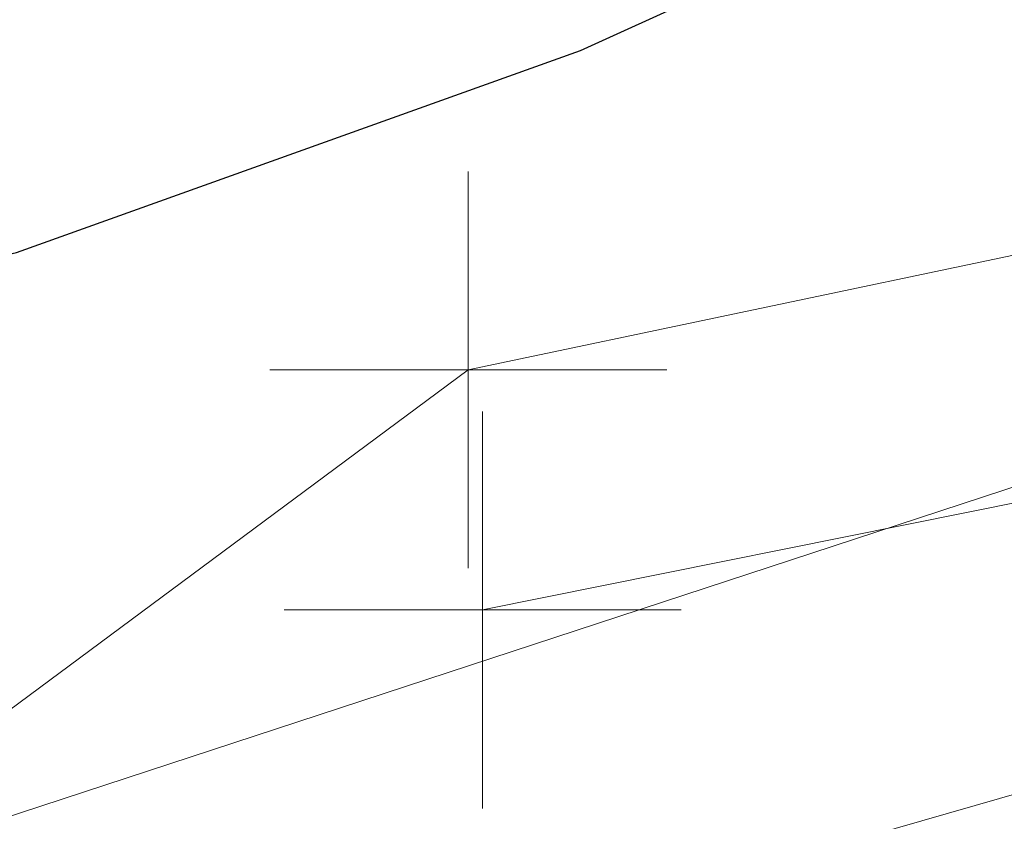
# Model space of a CAD drawing. Extents: x 1620613 to 1693141, y 557269 to 607790.
# Tile 153 of 256: x 1620816.6 to 1620817.84, y 607271.75 to 607272.76. Entities that reach past the tile are written whole.
import ezdxf

# ---------------------------------------------------------------- set-up
doc = ezdxf.new("R2010")
doc.units = 0
doc.header["$LTSCALE"] = 10
doc.header["$MEASUREMENT"] = 0
doc.linetypes.add('DGN Style 2', pattern=[7.346996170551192, 4.408197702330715, -2.938798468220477])
doc.linetypes.add('DGN Style 3', pattern=[10.28579463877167, 7.346996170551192, -2.938798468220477])
for name, color, linetype, lineweight in [('BD_X_Building', 241, 'Continuous', 0), ('DT_X_Contour_Major', 132, 'DGN Style 3', 30), ('DT_X_Contour_Minor', 136, 'DGN Style 3', 0), ('SV_X_Top_of_Bank', 97, 'DGN Style 2', 0), ('XS_X_Ground_Line', 92, 'DGN Style 3', 13)]:
    doc.layers.add(name, color=color, linetype=linetype, lineweight=lineweight)
doc.layers.add('SV_X_Shot_Marker (Construction)', color=2, linetype='Continuous', lineweight=0, transparency=0.5)

# ---------------------------------------------------------------- blocks, each defined once
blk = doc.blocks.new('SVPT_576')
at = {"layer": 'SV_X_Shot_Marker (Construction)', "transparency": 33554495}
for p, q in [((-2.91038304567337e-11, 0.02500000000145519), (-2.91038304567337e-11, -0.02499999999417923)), ((-0.02500000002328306, 7.275957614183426e-12), (0.02499999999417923, 7.275957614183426e-12))]:
    blk.add_line(p, q, dxfattribs=at)
blk.add_point((-2.91038304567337e-11, 7.275957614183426e-12), dxfattribs=at)
blk = doc.blocks.new('SVPT_577')
at = {"layer": 'SV_X_Shot_Marker (Construction)', "transparency": 33554495}
for p, q in [((0, 0.02500000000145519), (0, -0.02499999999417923)), ((-0.02499999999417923, 7.275957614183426e-12), (0.02500000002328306, 7.275957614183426e-12))]:
    blk.add_line(p, q, dxfattribs=at)
blk.add_point((0, 7.275957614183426e-12), dxfattribs=at)
blk = doc.blocks.new('*U1004')
at = {"layer": 'DT_X_Contour_Major', "elevation": 1.400041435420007, "flags": 128}
blk.add_lwpolyline([(-21.93976150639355, 52.43080084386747), (-24.55939365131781, 50.56623233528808), (-25.07324931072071, 50.20075540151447), (-25.49211679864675, 49.90342538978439), (-25.81599611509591, 49.67424229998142), (-26.04488725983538, 49.51320613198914), (-26.5286127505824, 49.17463891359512), (-26.86069815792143, 48.89643813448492), (-27.49416026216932, 48.31576121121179), (-28.42899906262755, 47.43260814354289), (-29.66521455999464, 46.24697893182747), (-33.36362481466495, 42.68199950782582), (-34.63789799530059, 41.43113654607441), (-35.6869098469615, 40.35228222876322), (-36.51066036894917, 39.44543655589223), (-37.10914956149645, 38.71059952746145), (-39.37648935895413, 35.68271356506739), (-39.14461140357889, 34.72440318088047), (-39.11748551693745, 34.53703988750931), (-39.13548412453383, 34.38565445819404), (-39.19860722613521, 34.270246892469), (-39.30685482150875, 34.19081719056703), (-39.65568106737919, 34.02697513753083), (-39.80547600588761, 33.95399467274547), (-39.99324113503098, 33.85793481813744), (-40.21897645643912, 33.73879557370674), (-40.48268196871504, 33.59657693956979), (-41.23652359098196, 33.18655472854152), (-41.48677899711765, 33.04911515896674), (-41.67216399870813, 32.94431310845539), (-41.79267859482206, 32.87214857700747), (-41.8483227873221, 32.83262156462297), (-41.91021342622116, 32.77073289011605), (-41.93535763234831, 32.74787348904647), (-41.9643722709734, 32.72571179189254), (-41.99725734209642, 32.704247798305), (-42.03401284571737, 32.68348150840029), (-42.13718809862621, 32.62903500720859), (-42.17056614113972, 32.6109156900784), (-42.19331882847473, 32.59739261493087), (-42.20544616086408, 32.58846578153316), (-42.20694813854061, 32.58413519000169), (-42.19678627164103, 32.57871526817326), (-42.24759114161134, 32.55830200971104), (-42.40762715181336, 32.50112717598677), (-42.67689430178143, 32.40719076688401), (-43.05539259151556, 32.27649278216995), (-44.2103628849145, 31.87894938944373), (-44.59880446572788, 31.7446870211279), (-44.89790148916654, 31.64005746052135), (-45.107653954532, 31.5650607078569), (-45.22806186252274, 31.51969676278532), (-45.43002354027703, 31.43823665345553), (-45.49723870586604, 31.41096942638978), (-45.5474129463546, 31.39026282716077), (-45.58054626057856, 31.37611685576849), (-45.59663864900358, 31.36853151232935), (-45.61683045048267, 31.35705143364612), (-45.64332445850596, 31.34364673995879), (-45.70766263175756, 31.31204271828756), (-45.80984497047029, 31.26223936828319), (-45.94987147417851, 31.1942366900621), (-46.37373437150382, 30.98863044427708), (-46.60722330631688, 30.88066116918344), (-46.98979293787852, 30.71095802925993), (-47.52144326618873, 30.47952102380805), (-48.2021742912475, 30.18635015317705), (-50.21623128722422, 29.32224934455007), (-51.00338110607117, 28.98437580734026), (-51.85428781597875, 28.61883080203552), (-52.76895141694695, 28.22561432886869), (-53.7473719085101, 27.80472638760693), (-56.44150240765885, 26.64546325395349), (-57.53962421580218, 26.16893911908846), (-58.81339176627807, 25.60881406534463), (-60.26280505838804, 24.96508809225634), (-61.88786409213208, 24.23776120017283), (-66.45554917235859, 22.18675492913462), (-68.09062899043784, 21.45315311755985), (-69.57010463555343, 20.7906023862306), (-70.89397610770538, 20.1991027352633), (-72.06224340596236, 19.67865416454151), (-74.97015063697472, 18.38552608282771), (-76.15826667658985, 17.85616739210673), (-77.54168437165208, 17.23793738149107), (-79.12040372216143, 16.53083605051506), (-80.89442472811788, 15.73486339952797), (-85.88554961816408, 13.49377457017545), (-87.62136641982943, 12.71386338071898), (-89.0854731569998, 12.05494643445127), (-90.27786982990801, 11.51702373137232), (-91.19855643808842, 11.10009527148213), (-93.29144064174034, 10.1496117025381), (-94.07535680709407, 9.793956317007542), (-94.85744215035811, 9.439852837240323), (-95.6376966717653, 9.08730126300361), (-96.4161203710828, 8.736301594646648), (-98.48947580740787, 7.802371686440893), (-99.23885750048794, 7.464915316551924), (-99.93198600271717, 7.152993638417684), (-100.5688613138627, 6.866606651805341), (-101.1494834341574, 6.605754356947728), (-102.6228048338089, 5.94419449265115), (-103.1514858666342, 5.705517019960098), (-103.6325379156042, 5.485654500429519), (-104.065960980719, 5.284606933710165), (-104.4517550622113, 5.102374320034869), (-105.4170339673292, 4.641507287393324), (-105.7694686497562, 4.47372590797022), (-106.1028135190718, 4.316032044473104), (-106.4170685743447, 4.168425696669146), (-106.7122338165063, 4.030906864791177), (-107.4738880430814, 3.677640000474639), (-107.7785452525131, 3.536887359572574), (-108.1212762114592, 3.379579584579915), (-108.502080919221, 3.205716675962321), (-108.9209593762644, 3.015298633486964), (-110.0887335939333, 2.485443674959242), (-110.4712485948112, 2.312849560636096), (-110.7429629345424, 2.192458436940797), (-110.9038766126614, 2.124270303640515), (-110.9539896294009, 2.108285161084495), (-110.9398901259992, 2.13526210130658), (-110.9489432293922, 2.137609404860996), (-110.9866771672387, 2.124418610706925), (-111.0530919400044, 2.095689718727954), (-111.1481875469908, 2.05142272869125), (-111.4400169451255, 1.912659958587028), (-111.5377982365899, 1.866876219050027), (-111.612270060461, 1.833597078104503), (-111.6634324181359, 1.812822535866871), (-111.6912853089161, 1.804552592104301), (-111.7344803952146, 1.799172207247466), (-111.762095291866, 1.790682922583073), (-111.8125436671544, 1.769250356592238), (-111.885825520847, 1.734874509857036), (-111.9819408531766, 1.687555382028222), (-112.2686930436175, 1.544113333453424), (-112.3985299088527, 1.479032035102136), (-112.5729763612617, 1.391369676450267), (-112.7920324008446, 1.281126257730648), (-113.0556980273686, 1.148301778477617), (-114.3902266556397, 0.4757650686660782), (-114.7635977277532, -0.3447833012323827), (-114.8748791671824, -0.5615521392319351), (-115.048707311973, -0.8601950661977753), (-115.2850821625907, -1.240712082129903), (-115.5840037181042, -1.703103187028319), (-116.4645234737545, -3.045311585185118), (-116.8413496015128, -3.571592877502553), (-117.3114381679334, -4.14378045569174), (-117.8747891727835, -4.761874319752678), (-118.5314026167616, -5.425874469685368), (-120.4067217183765, -7.257749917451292), (-121.1277644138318, -7.920910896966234), (-121.8844031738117, -8.536487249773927), (-122.6766379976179, -9.104478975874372), (-123.5044688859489, -9.624886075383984), (-125.7594793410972, -10.94919217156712), (-126.6775372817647, -11.49014861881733), (-127.7404532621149, -12.11978838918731), (-128.9482272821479, -12.83811148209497), (-130.3008593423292, -13.64511789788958), (-134.101022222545, -15.91537943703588), (-135.3573783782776, -16.66637514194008), (-136.276324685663, -17.21666610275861), (-136.8578611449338, -17.56625231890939), (-137.1019877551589, -17.71513379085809), (-137.5155896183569, -17.98126051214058), (-138.0021783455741, -18.29434967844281), (-139.7976898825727, -19.44964814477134), (-142.9226688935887, -21.46037510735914), (-144.2252609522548, -22.26990701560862), (-145.7893028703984, -23.19045751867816), (-147.6147946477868, -24.22202661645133), (-149.7017362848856, -25.36461430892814), (-155.6155137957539, -28.55953961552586), (-157.5561379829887, -29.60797401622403), (-158.9426774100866, -30.35708323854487), (-159.7751320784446, -30.80686728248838), (-160.0535019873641, -30.95732614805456), (-160.0570420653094, -30.95944955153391), (-160.0854222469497, -30.97484128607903), (-160.1679077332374, -31.01942393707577), (-160.3044985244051, -31.09319750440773), (-161.5113554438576, -31.74477505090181), (-161.6256752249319, -31.79949204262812), (-161.6474569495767, -31.80970840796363), (-161.6638079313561, -31.81690736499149), (-161.6747281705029, -31.82108891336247), (-161.6802176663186, -31.8222530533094), (-161.6876153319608, -31.82133421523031), (-161.9299380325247, -31.95611541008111), (-162.6513578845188, -32.3611481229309), (-163.8518748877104, -33.03643235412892), (-165.5314890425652, -33.98196810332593), (-170.6492563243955, -36.86373212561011), (-172.5723847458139, -37.9128201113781), (-174.5034445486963, -38.89876105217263), (-176.4424357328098, -39.82155494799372), (-178.3893582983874, -40.68120179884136), (-183.5917269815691, -42.88939734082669), (-185.3273554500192, -43.62527062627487), (-186.6324643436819, -44.17674382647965), (-187.5070536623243, -44.54381694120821), (-187.9511234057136, -44.72648997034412), (-188.5612832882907, -44.96775126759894), (-188.7629008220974, -45.04776677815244), (-188.9101335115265, -45.10686733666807), (-189.0029813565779, -45.1450529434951), (-189.0414443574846, -45.16232359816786), (-189.0714992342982, -45.18049207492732), (-189.63210551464, -45.52159093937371), (-190.315957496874, -45.93774475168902), (-191.2688420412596, -46.51763481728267), (-196.3433792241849, -49.60583971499), (-202.8910931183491, -52.39049943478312), (-204.1230099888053, -52.91439581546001), (-205.0125975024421, -53.29265936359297), (-205.5598556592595, -53.52529007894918), (-205.7647844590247, -53.61228796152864), (-205.9841149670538, -53.70441025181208), (-206.304465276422, -53.83896245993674), (-207.5183382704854, -54.3488083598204), (-209.6463221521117, -55.24259532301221), (-210.5580805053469, -55.61734610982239), (-211.697367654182, -56.07125824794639), (-213.0641835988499, -56.60433173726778), (-214.6585283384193, -57.21656657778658), (-219.2134860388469, -58.95474128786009), (-220.7191495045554, -59.52947263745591), (-221.8199216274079, -59.95003565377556), (-222.5158024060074, -60.21643033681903), (-222.806791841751, -60.32865668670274), (-223.0429085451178, -60.42236917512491), (-223.366670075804, -60.54776194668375), (-224.1608671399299, -60.85365589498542), (-225.4254997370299, -61.34005101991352), (-227.1605678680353, -62.00694732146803), (-232.4146635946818, -64.02600569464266), (-234.3447776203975, -64.77087480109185), (-236.194547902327, -65.49118834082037), (-237.9639744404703, -66.18694631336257), (-239.6530572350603, -66.85814871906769), (-244.0501530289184, -68.61528104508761), (-245.5468302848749, -69.21262640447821), (-246.7390402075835, -69.6868132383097), (-247.6267827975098, -70.03784154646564), (-248.2100580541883, -70.26571132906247), (-249.3595022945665, -70.70915271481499), (-249.8617549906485, -70.88904846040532), (-250.5064298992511, -71.09615465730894), (-251.2935270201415, -71.33047130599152), (-252.2230463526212, -71.59199840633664), (-254.8916608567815, -72.32568460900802), (-255.9925903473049, -72.5987218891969), (-257.2939179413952, -72.8675690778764), (-258.7956436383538, -73.13222617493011), (-260.4977674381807, -73.39269318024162), (-265.3039617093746, -74.08168507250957), (-266.1266109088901, -74.56554924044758), (-264.9899128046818, -75.5003978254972), (-261.8938673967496, -76.8862308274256), (-256.8384746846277, -78.72304824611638), (-240.7449643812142, -84.22254058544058), (-235.4237471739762, -86.00029451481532), (-231.5302282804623, -87.20893704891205), (-229.0644077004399, -87.84846818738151), (-228.0262854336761, -87.91888793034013), (-227.1615571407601, -87.34785871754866), (-226.6587336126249, -87.28293034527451), (-225.7988092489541, -87.5164171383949), (-224.581784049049, -88.04831909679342), (-223.0076580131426, -88.87863622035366), (-218.3338541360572, -91.49070210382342), (-216.7270128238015, -92.33611458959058), (-215.4118417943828, -92.91330263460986), (-214.3883410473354, -93.22226623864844), (-213.6565105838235, -93.26300540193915), (-212.0938563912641, -93.0140105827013), (-211.4662516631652, -92.86694058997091), (-210.755428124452, -92.61247672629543), (-209.9613857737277, -92.25061899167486), (-209.0841246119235, -91.78136738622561), (-206.6338030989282, -90.38683794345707), (-205.8058606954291, -89.91874913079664), (-205.159774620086, -89.56037977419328), (-204.6955448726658, -89.31172987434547), (-204.4131714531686, -89.17279943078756), (-203.9026507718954, -88.9486108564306), (-203.5535843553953, -88.8066317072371), (-202.8892756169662, -88.54883569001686), (-201.9097245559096, -88.17522280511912), (-200.6149311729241, -87.68579305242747), (-196.7418257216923, -86.22622455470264), (-195.355017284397, -85.68387052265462), (-194.0994210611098, -85.15148479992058), (-192.9750370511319, -84.62906738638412), (-191.9818652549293, -84.11661828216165), (-189.5083567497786, -82.76337841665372), (-188.5476012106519, -82.26692584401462), (-187.5204659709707, -81.79249802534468), (-186.4269510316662, -81.34009496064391), (-185.2670563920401, -80.90971665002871), (-182.085497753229, -79.79140749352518), (-181.0110235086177, -79.41236451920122), (-180.1737697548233, -79.11396746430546), (-179.5737364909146, -78.89621632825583), (-179.21092371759, -78.759111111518), (-178.5597169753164, -78.50102509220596), (-178.274725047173, -78.3896349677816), (-177.9081543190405, -78.24902910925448), (-177.4600047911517, -78.07920751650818), (-176.9302764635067, -77.88017018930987), (-175.408895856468, -77.31044967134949), (-174.5538751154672, -76.98286888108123), (-173.1298483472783, -76.42741689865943), (-171.1368155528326, -75.64409372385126), (-168.5747767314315, -74.63289935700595), (-160.9839985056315, -71.63255278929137), (-158.4766794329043, -70.64185147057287), (-156.6478058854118, -69.92000744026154), (-155.4973778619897, -69.46702069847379), (-155.0253953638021, -69.28289124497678), (-154.6713694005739, -69.15035575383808), (-154.5121142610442, -69.0797579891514), (-154.2998683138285, -68.96736631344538), (-154.0346315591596, -68.81318072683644), (-153.7164039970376, -68.61720122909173), (-152.7971427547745, -68.0388640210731), (-152.4399201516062, -67.82467224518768), (-152.0576982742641, -67.61584982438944), (-151.6504771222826, -67.41239675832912), (-151.2182566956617, -67.21431304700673), (-150.0323365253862, -66.69324895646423), (-149.3015528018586, -66.38509097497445), (-147.9986417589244, -65.85141509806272), (-146.1236033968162, -65.09222132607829), (-143.6764377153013, -64.10750965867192), (-136.3878261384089, -61.18092135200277), (-133.9313332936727, -60.20287306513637), (-132.028313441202, -59.46366943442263), (-130.6787665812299, -58.96331045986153), (-129.8826927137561, -58.70179614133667), (-128.497793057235, -58.32288416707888), (-128.0267585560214, -58.18077637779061), (-127.6523297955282, -58.03863699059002), (-127.3745067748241, -57.89646600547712), (-127.1932894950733, -57.75426342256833), (-126.5730222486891, -57.09057764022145), (-125.4518074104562, -56.28434362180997), (-125.2397673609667, -56.13298969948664), (-125.0841678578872, -56.02445679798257), (-124.9850089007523, -55.95874491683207), (-124.9422904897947, -55.93585405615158), (-124.9036287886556, -55.93190645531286), (-124.8623317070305, -55.92013990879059), (-124.7674367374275, -55.88780096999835), (-124.6189438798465, -55.83488963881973), (-124.4168531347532, -55.76140591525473), (-123.8064806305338, -55.53801946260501), (-123.6182173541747, -55.46776073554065), (-123.5112069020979, -55.42452439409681), (-123.4854492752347, -55.40831043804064), (-123.5409444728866, -55.41911886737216), (-123.7972687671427, -55.48397119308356), (-123.8427438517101, -55.48782075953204), (-123.786925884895, -55.45073021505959), (-123.6298148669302, -55.37269955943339), (-123.3714107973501, -55.25372879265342), (-122.5472758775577, -54.88188659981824), (-122.2488896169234, -54.74987128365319), (-121.971832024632, -54.6327069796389), (-121.7161031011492, -54.53039368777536), (-121.4817028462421, -54.44293140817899), (-120.8850737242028, -54.22950001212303), (-120.6556228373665, -54.14126993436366), (-120.414742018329, -54.03665324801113), (-120.1624312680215, -53.91564995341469), (-119.8986905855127, -53.77826005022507), (-119.1801421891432, -53.3900381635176), (-118.9409370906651, -53.26113986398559), (-118.7622330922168, -53.16561138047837), (-118.6440301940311, -53.10345271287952), (-118.5863283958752, -53.07466386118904), (-118.5131250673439, -53.04238667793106), (-118.4701447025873, -53.02354976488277), (-118.3961061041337, -52.99124691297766), (-118.2910092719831, -52.94547812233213), (-117.7503630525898, -52.71032952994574), (-117.6174472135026, -52.65230406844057), (-117.522068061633, -52.61016308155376), (-117.4642255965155, -52.58390656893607), (-117.4439198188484, -52.57353453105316), (-117.4398199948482, -52.56705506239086), (-117.3827222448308, -52.54133328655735), (-117.2145038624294, -52.46902756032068), (-116.9351648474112, -52.35013788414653), (-116.5447051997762, -52.18466425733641), (-115.3553186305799, -51.68128931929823), (-114.8990938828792, -51.48572081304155), (-114.4224595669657, -51.27654649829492), (-113.9254156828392, -51.0537663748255), (-113.4079622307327, -50.81738044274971), (-112.0008735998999, -50.16887687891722), (-111.4547230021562, -49.91842484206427), (-110.8715876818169, -49.65344640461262), (-110.2514676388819, -49.37394156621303), (-109.5943628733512, -49.07991032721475), (-107.7927705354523, -48.27645848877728), (-107.090655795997, -47.96398079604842), (-106.3355058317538, -47.62913659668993), (-105.5273206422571, -47.27192589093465), (-104.6661002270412, -46.89234867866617), (-102.2987988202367, -45.85032077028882), (-101.2714422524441, -45.39665554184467), (-99.96484860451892, -44.81718078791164), (-98.37901787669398, -44.11189650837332), (-96.51395006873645, -43.28080270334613), (-91.16811980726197, -40.89680652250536), (-89.26102584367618, -40.0453804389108), (-87.54911664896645, -39.27909932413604), (-86.0323922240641, -38.59796317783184), (-84.71085256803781, -38.00197200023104), (-81.44699317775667, -36.52618881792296), (-80.293932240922, -36.00492454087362), (-79.28264397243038, -35.54796909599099), (-78.41312837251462, -35.1553224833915), (-77.68538544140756, -34.82698470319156), (-75.93376785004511, -34.03716239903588), (-75.10988197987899, -33.6668916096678), (-73.95193756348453, -33.14844596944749), (-72.45993460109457, -32.48182547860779), (-70.63387309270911, -31.66703013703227), (-65.31896434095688, -29.29667609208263), (-63.50355186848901, -28.48642948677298), (-62.04349601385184, -27.83345520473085), (-60.93879677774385, -27.33775324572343), (-60.18945415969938, -26.99932360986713), (-58.66501600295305, -26.30654101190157), (-58.14795203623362, -26.07113343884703), (-57.74008875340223, -25.88449766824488), (-57.44142615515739, -25.74663369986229), (-57.25196424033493, -25.65754153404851), (-56.89233338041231, -25.48499149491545), (-56.73431448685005, -25.40837477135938), (-56.52998095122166, -25.30793713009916), (-56.27933277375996, -25.18367857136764), (-55.98236995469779, -25.03559909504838), (-55.12871624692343, -24.60895926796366), (-54.8021015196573, -24.44762802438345), (-54.46249761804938, -24.28361416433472), (-54.10990454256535, -24.11691768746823), (-53.74432229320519, -23.94753859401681), (-52.75211739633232, -23.49228418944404), (-52.42637755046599, -23.34355442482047), (-52.19331168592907, -23.2388059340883), (-52.05291980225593, -23.17803871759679), (-52.00520189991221, -23.1612527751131), (-52.00151946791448, -23.17513196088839), (-51.98305213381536, -23.17130073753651), (-51.93041195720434, -23.14939767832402), (-51.84359893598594, -23.10942278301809), (-51.7226130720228, -23.05137605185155), (-51.35442030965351, -22.87248898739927), (-51.18149440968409, -22.78856505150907), (-50.93886128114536, -22.67095854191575), (-50.62652092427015, -22.51966945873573), (-50.24447333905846, -22.3346978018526), (-49.13273680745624, -21.79652995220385), (-48.77037147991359, -21.6214448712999), (-48.51707789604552, -21.49981551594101), (-48.37285605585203, -21.43164188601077), (-48.33770595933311, -21.41692398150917), (-48.38940136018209, -21.44895053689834), (-48.3976456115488, -21.45544617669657), (-48.38360681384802, -21.4509131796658), (-48.34728496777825, -21.43535154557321), (-48.28868007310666, -21.40876127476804), (-48.10268962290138, -21.32314903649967), (-48.03213329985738, -21.30118519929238), (-47.95995716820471, -21.29950286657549), (-47.88616122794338, -21.31810203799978), (-47.81074547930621, -21.35698271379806), (-47.45502576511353, -21.58574937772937), (-45.55152152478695, -20.24910547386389), (-45.08505867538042, -19.82915585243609), (-44.50145765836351, -19.14215437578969), (-43.80071847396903, -18.18810104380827), (-42.98284112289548, -16.96699585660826), (-40.64565062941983, -13.35464621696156), (-39.77070517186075, -12.12359074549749), (-38.89876166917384, -11.13968656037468), (-38.02982012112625, -10.40293366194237), (-37.16388052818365, -9.913332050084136), (-34.85871088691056, -8.937262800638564), (-34.08547835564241, -8.609855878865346), (-32.86025377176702, -8.091063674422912), (-32.50081392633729, -7.93886742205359), (-32.09393456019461, -7.67333186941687), (-31.14287634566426, -6.990872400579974), (-29.6476392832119, -5.891489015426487), (-27.60822337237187, -4.375181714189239), (-21.44420914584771, 0.2242029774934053), (-19.34036521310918, 1.7820458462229), (-17.65184408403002, 3.006035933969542), (-16.37864575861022, 3.896173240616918), (-15.52077023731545, 4.452457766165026), (-13.78686591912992, 5.490746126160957), (-13.19183777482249, 5.851244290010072), (-12.70718158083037, 6.154022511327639), (-12.33289733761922, 6.399080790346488), (-12.06898504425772, 6.586419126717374), (-11.51238152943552, 7.009028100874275), (-11.05634449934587, 7.306734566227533), (-10.10568604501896, 7.882897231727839), (-8.660406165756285, 8.737516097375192), (-6.720504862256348, 9.870591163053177), (-0.887939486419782, 13.26339960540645), (1.074877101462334, 14.40601187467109), (2.588902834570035, 15.28924235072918), (3.654137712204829, 15.91309103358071), (4.270581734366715, 16.27755792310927), (5.316044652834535, 16.90362723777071), (5.960527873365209, 17.29922631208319), (7.109880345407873, 18.01647154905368), (8.76410206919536, 19.05536294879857), (10.9231930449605, 20.41590051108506), (22.17697918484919, 27.51558351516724), (22.45916810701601, 27.57716344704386), (22.5727155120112, 27.45159017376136), (22.79241961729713, 27.04847895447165), (23.11828042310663, 26.36782978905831), (23.55029792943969, 25.40964267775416), (25.8140785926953, 20.2905142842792)], dxfattribs=at)
at = {"layer": 'DT_X_Contour_Minor', "transparency": 33554559, "elevation": 1.800041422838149, "flags": 128}
blk.add_lwpolyline([(-24.18095962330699, 52.19456630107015), (-26.13961108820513, 50.80046222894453), (-26.52381164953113, 50.52720175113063), (-26.83699127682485, 50.30489349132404), (-27.07914997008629, 50.13353744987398), (-27.25028772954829, 50.01313362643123), (-27.6119605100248, 49.75999305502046), (-27.86025474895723, 49.55198737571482), (-28.33388288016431, 49.11782576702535), (-29.03284490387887, 48.4575082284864), (-29.95714082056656, 47.57103476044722), (-32.72237512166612, 44.90556427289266), (-33.69162985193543, 43.94827698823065), (-34.52546831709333, 43.07551799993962), (-35.22389051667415, 42.287287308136), (-35.78689645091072, 41.58358491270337), (-37.10769058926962, 39.81974958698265), (-37.57608096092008, 39.21586285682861), (-37.99065647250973, 38.72707916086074), (-38.35141712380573, 38.35339849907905), (-38.65836291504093, 38.09482087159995), (-39.40513187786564, 37.55875124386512), (-39.65607010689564, 37.37009547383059), (-39.84880807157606, 37.20618038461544), (-39.98334577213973, 37.06700597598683), (-40.05968320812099, 36.95257224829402), (-40.18564935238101, 36.68040321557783), (-40.22203130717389, 36.57873467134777), (-40.23670256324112, 36.47785581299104), (-40.22966312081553, 36.37776664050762), (-40.20091298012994, 36.27846715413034), (-40.01608735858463, 35.81691215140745), (-40.15048069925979, 35.74531068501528), (-40.16360001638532, 35.73708894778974), (-40.14536082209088, 35.74311007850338), (-40.09576311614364, 35.76337407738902), (-40.01480689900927, 35.79788094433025), (-39.75711230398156, 35.90888974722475), (-39.66908160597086, 35.93833058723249), (-39.59826045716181, 35.94339650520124), (-39.54464885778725, 35.924087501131), (-39.50824680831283, 35.88040357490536), (-39.43412074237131, 35.73141320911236), (-39.40460542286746, 35.66106522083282), (-39.37165401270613, 35.56176403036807), (-39.33526651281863, 35.4335096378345), (-39.29544292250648, 35.2763020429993), (-39.18466522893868, 34.81847752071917), (-39.17252586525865, 34.65688272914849), (-39.21919104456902, 34.51546674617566), (-39.32466076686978, 34.39422957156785), (-39.48893503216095, 34.2931712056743), (-40.00540579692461, 34.0505873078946), (-40.19436498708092, 33.96038744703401), (-40.37388948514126, 33.87172578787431), (-40.54397928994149, 33.78460233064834), (-40.70463440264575, 33.69901707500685), (-41.12046844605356, 33.47284066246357), (-41.26366915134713, 33.39187158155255), (-41.38139573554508, 33.31859664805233), (-41.4736481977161, 33.25301586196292), (-41.54042653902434, 33.19512922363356), (-41.68453661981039, 33.05102371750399), (-41.74308398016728, 32.99779644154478), (-41.81064350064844, 32.94619374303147), (-41.88721518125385, 32.89621562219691), (-41.97279902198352, 32.84786207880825), (-42.21303881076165, 32.72108539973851), (-42.29075835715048, 32.67889523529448), (-42.34373715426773, 32.64740725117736), (-42.37197520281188, 32.62662144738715), (-42.37547250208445, 32.61653782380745), (-42.35181096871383, 32.60391773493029), (-42.39091265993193, 32.583645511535), (-42.52596388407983, 32.53229390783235), (-42.75696464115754, 32.44986292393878), (-43.08391493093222, 32.33635255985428), (-44.0837150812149, 31.99221908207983), (-44.42547770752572, 31.87377317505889), (-44.70091547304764, 31.776535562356), (-44.91002837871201, 31.70050624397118), (-45.05281642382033, 31.64568522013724), (-45.34515139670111, 31.52777354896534), (-45.44244383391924, 31.48830485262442), (-45.51506991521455, 31.45833251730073), (-45.56302964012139, 31.43785654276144), (-45.58632300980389, 31.42687692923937), (-45.61555018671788, 31.41025977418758), (-45.65389966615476, 31.39085678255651), (-45.74702772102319, 31.34511067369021), (-45.89493435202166, 31.27302144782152), (-46.0976195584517, 31.1745891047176), (-46.71115154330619, 30.87697870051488), (-46.99779240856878, 30.74271758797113), (-47.39756601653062, 30.56314205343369), (-47.91047236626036, 30.33825209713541), (-48.53651145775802, 30.06804771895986), (-50.35679269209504, 29.28708348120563), (-51.06820952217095, 28.98171731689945), (-51.83724908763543, 28.65134200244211), (-52.66391138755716, 28.29595753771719), (-53.54819642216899, 27.91556392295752), (-55.9831201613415, 26.86783541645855), (-57.01666897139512, 26.41871289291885), (-58.29112259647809, 25.85714170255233), (-59.80648103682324, 25.18312184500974), (-61.56274429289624, 24.39665332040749), (-66.5673193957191, 22.14947236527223), (-68.33273958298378, 21.3572880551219), (-69.87556881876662, 20.66612084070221), (-71.19580710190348, 20.07597072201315), (-72.29345443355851, 19.58683769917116), (-74.92372604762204, 18.41717243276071), (-76.0391293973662, 17.92006916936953), (-77.4126357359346, 17.30600832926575), (-79.04424506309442, 16.57498991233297), (-80.93395737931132, 15.72701391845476), (-86.31732754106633, 13.30980116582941), (-88.17255430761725, 12.47632087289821), (-89.70070698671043, 11.78878955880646), (-90.90178557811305, 11.24720722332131), (-91.77579008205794, 10.85157386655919), (-93.67036997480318, 9.991150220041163), (-94.38000876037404, 9.669193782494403), (-95.0879901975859, 9.348642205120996), (-95.79431428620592, 9.02949548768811), (-96.49898102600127, 8.71175363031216), (-98.37588253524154, 7.866315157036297), (-99.06783932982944, 7.55473544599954), (-99.73603358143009, 7.254075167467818), (-100.380465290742, 6.964334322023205), (-101.0011344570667, 6.685512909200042), (-102.6245688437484, 5.956548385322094), (-103.1982293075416, 5.697795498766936), (-103.7016349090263, 5.468260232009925), (-104.1347856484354, 5.26794258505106), (-104.4976815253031, 5.096842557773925), (-105.3717307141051, 4.679532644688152), (-105.6991237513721, 4.523773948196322), (-106.0257659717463, 4.369480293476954), (-106.3516573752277, 4.216651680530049), (-106.6767979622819, 4.065288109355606), (-107.5428384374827, 3.663605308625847), (-107.8765955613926, 3.5093037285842), (-108.228336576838, 3.347661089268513), (-108.5980614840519, 3.178677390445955), (-108.9857702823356, 3.002352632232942), (-110.0436389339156, 2.522365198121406), (-110.3899303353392, 2.366441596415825), (-110.6354030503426, 2.258661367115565), (-110.7800570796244, 2.199024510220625), (-110.8238924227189, 2.187531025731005), (-110.8063617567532, 2.221072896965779), (-110.8176179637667, 2.22399142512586), (-110.864534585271, 2.207590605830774), (-110.9471116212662, 2.171870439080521), (-111.065349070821, 2.116830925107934), (-111.4281961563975, 1.944299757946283), (-111.549772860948, 1.887374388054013), (-111.6423676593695, 1.845996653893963), (-111.7059805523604, 1.820166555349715), (-111.7406115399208, 1.809884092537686), (-111.7943182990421, 1.803194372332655), (-111.8286533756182, 1.792639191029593), (-111.8913785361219, 1.765990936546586), (-111.9824937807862, 1.723249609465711), (-112.1019991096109, 1.66441520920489), (-112.4585334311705, 1.486066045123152), (-112.6107108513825, 1.409811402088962), (-112.7998423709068, 1.314809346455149), (-113.0259279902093, 1.201059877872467), (-113.2889677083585, 1.068562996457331), (-114.0396790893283, 0.69024142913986), (-114.2872314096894, 0.568059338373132), (-114.4668548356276, 0.4852542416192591), (-114.5785493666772, 0.4418261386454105), (-114.6223150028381, 0.4377750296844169), (-114.648451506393, 0.4794747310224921), (-114.6577560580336, 0.4941408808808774), (-114.6660673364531, 0.5068645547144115), (-114.6733853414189, 0.5176457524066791), (-114.6797100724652, 0.5264844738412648), (-114.7069078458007, 0.5631993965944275), (-114.8184190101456, 0.5857427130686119), (-114.8512880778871, 0.5817863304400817), (-114.9021047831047, 0.5602557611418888), (-114.9708691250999, 0.521151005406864), (-115.0575811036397, 0.4644720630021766), (-115.3127432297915, 0.2898959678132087), (-115.4414968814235, 0.1639744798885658), (-115.6363862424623, -0.08285791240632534), (-115.8974113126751, -0.4506012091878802), (-116.2245720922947, -0.9392554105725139), (-117.1851817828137, -2.403547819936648), (-117.5714658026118, -2.953456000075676), (-118.0098605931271, -3.504961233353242), (-118.500366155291, -4.058063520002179), (-119.0429824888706, -4.612762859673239), (-120.5594404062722, -6.094090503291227), (-121.1927058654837, -6.659830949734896), (-121.9551588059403, -7.246056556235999), (-122.8467992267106, -7.852767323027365), (-123.8676271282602, -8.479963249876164), (-126.7620848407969, -10.17979926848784), (-127.864000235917, -10.8284669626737), (-128.9989031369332, -11.49959303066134), (-130.1667935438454, -12.19317747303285), (-131.3676714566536, -12.90922028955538), (-134.6139958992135, -14.84861229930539), (-135.6910177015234, -15.49258175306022), (-136.4873397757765, -15.96994610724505), (-137.00296212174, -16.28070536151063), (-137.237884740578, -16.42485951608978), (-137.4900787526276, -16.58713046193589), (-137.7565083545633, -16.75856111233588), (-138.3666516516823, -17.1511498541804), (-139.3205086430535, -17.76489668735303), (-140.6180793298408, -18.59980161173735), (-144.5365527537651, -21.12109219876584), (-146.057583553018, -22.07550189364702), (-147.6818208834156, -23.04776303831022), (-149.4092647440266, -24.03787563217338), (-151.2399151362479, -25.04583967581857), (-156.2592582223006, -27.75754572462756), (-157.9071188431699, -28.64785731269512), (-159.0861933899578, -29.28501254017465), (-159.7964818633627, -29.66901140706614), (-160.0379842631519, -29.799853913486), (-160.0569425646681, -29.81122544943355), (-160.0890574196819, -29.82893668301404), (-160.1711832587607, -29.87354173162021), (-160.3033200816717, -29.94504059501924), (-160.4854678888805, -30.04343327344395), (-161.0378766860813, -30.34167216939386), (-161.453391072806, -30.58673781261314), (-162.2856276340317, -31.09825556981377), (-163.5345863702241, -31.8762254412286), (-165.2002672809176, -32.92064742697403), (-173.9457966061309, -38.41633829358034), (-174.5053201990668, -38.7314004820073), (-174.867815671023, -38.89980899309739), (-175.7155062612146, -39.27000787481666), (-177.0483919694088, -39.84199712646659), (-178.8664727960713, -40.61577674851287), (-184.3616151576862, -42.94824290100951), (-186.1728366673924, -43.71679719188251), (-187.4851444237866, -44.27311045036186), (-188.2985384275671, -44.61718267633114), (-188.6130186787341, -44.74901386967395), (-188.7864143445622, -44.81757567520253), (-188.8437101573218, -44.84031453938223), (-188.8855508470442, -44.85710977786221), (-188.9119364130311, -44.86796139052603), (-188.9228668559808, -44.87286937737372), (-188.931407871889, -44.87803250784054), (-188.9728376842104, -44.90323402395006), (-189.0907213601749, -44.97496622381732), (-189.2850588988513, -45.09322910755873), (-189.5558503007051, -45.25802267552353), (-190.9979358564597, -46.13563092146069), (-200.9809675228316, -50.38128774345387), (-202.8592208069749, -51.18005113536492), (-204.215538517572, -51.75677410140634), (-205.04992065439, -52.11145664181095), (-205.3623672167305, -52.24409875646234), (-205.4996439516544, -52.30175716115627), (-205.6967714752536, -52.38455384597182), (-206.1851964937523, -52.58970009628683), (-206.9649190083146, -52.91719591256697), (-208.0359390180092, -53.36704129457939), (-211.2803890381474, -54.72976173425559), (-212.5267256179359, -55.24626083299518), (-213.8323978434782, -55.77371779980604), (-215.1974057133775, -56.31213263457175), (-216.6217492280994, -56.86150533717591), (-220.4991127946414, -58.34110970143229), (-221.7850403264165, -58.8320294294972), (-222.734800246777, -59.19508533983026), (-223.3483925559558, -59.43027743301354), (-223.6258172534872, -59.53760570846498), (-223.9173929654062, -59.65332935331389), (-224.22196076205, -59.77157573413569), (-224.9169823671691, -60.039522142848), (-226.0024577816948, -60.45716857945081), (-227.4783870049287, -61.02451504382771), (-231.9348033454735, -62.73703898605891), (-233.6412232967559, -63.39652951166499), (-235.4181708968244, -64.09060813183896), (-237.2656461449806, -64.81927484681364), (-239.1836490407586, -65.5825296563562), (-244.3923602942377, -67.6639932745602), (-246.1431725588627, -68.36306236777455), (-247.4890759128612, -68.89917193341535), (-248.4300703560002, -69.27232197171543), (-248.9661558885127, -69.48251248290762), (-249.8558387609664, -69.82574114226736), (-250.2946615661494, -69.97874927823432), (-250.9438678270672, -70.1803521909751), (-251.8034575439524, -70.43054988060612), (-252.8734307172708, -70.72934234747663), (-256.0072037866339, -71.59091529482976), (-257.3000331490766, -71.91154492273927), (-258.8281914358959, -72.22725409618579), (-260.5916786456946, -72.53804281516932), (-262.5904947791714, -72.84391107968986), (-268.2344430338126, -73.6529991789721), (-269.2004858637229, -74.22120432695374), (-267.8656531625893, -75.31900369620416), (-264.229944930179, -76.94639728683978), (-258.2933611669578, -79.1033850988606), (-239.394637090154, -85.56147822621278), (-233.1634486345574, -87.66069986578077), (-228.643926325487, -89.1147949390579), (-225.8360701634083, -89.92376344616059), (-224.7398801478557, -90.08760538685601), (-224.0989283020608, -89.66434847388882), (-223.7262266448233, -89.61622242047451), (-223.0888355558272, -89.78928694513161), (-222.1867550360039, -90.18354204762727), (-221.0199850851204, -90.79898772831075), (-217.5556793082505, -92.7350969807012), (-216.3597373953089, -93.36094720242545), (-215.3701409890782, -93.78641592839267), (-214.5868900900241, -94.01150315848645), (-214.0099846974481, -94.03620889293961), (-211.7992323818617, -93.68394549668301), (-207.7296554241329, -92.34900280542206), (-206.1300878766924, -91.03043986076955), (-205.8097007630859, -90.77156042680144), (-205.5340683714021, -90.56002053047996), (-205.303190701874, -90.39582017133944), (-205.117067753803, -90.27895934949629), (-204.6804128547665, -90.0304498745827), (-204.5339060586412, -89.94748955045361), (-204.4218768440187, -89.88499068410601), (-204.3443252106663, -89.84295327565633), (-204.3012511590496, -89.82137732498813), (-204.2323571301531, -89.79112340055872), (-204.0175103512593, -89.70875089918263), (-203.4246405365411, -89.48432383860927), (-202.4537476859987, -89.11784221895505), (-201.1048318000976, -88.60930603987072), (-197.0036920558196, -87.06380348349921), (-195.53523340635, -86.48951762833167), (-194.2057122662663, -85.92578698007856), (-193.0151286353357, -85.37261153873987), (-191.963482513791, -84.8299913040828), (-189.3443428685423, -83.39707762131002), (-188.3270215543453, -82.8713957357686), (-187.2394123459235, -82.36903534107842), (-186.0815152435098, -81.88999643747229), (-184.8533302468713, -81.4342790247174), (-181.484453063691, -80.2501279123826), (-180.3467177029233, -79.84876827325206), (-179.4601695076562, -79.53280269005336), (-178.8248084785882, -79.30223116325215), (-178.4406346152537, -79.15705369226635), (-177.7510872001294, -78.88377251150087), (-177.4752271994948, -78.77552726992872), (-177.1648077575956, -78.65575243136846), (-176.8198288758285, -78.52444799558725), (-176.4402905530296, -78.38161396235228), (-175.3821091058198, -77.98535041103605), (-174.657990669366, -77.70635111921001), (-173.2792714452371, -77.1665509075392), (-171.2459514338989, -76.3659497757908), (-168.5580306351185, -75.30454772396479), (-160.5174407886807, -72.12640769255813), (-157.8664053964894, -71.07881973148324), (-155.9437416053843, -70.31966087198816), (-154.7494494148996, -69.8489311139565), (-154.2835288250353, -69.66663045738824), (-154.0122360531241, -69.56506750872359), (-153.8901976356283, -69.51096790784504), (-153.7275519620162, -69.42484131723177), (-153.5242990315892, -69.30668773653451), (-153.2804388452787, -69.15650716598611), (-152.5760020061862, -68.71332299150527), (-152.3022596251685, -68.54918621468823), (-152.0093601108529, -68.38916401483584), (-151.6973034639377, -68.23325639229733), (-151.3660896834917, -68.08146334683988), (-150.457310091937, -67.68216799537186), (-149.7965649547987, -67.40557416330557), (-148.4959142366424, -66.87526418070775), (-146.5553579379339, -66.09123804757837), (-143.9748960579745, -65.05349576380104), (-136.2404569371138, -61.94789480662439), (-133.6499864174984, -60.91447590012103), (-131.6794041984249, -60.14341989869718), (-130.3287102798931, -59.63472680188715), (-129.597904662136, -59.38839661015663), (-128.475607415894, -59.08133330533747), (-128.0837312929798, -58.95530226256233), (-127.7498258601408, -58.8075066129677), (-127.4738911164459, -58.63794635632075), (-127.2559270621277, -58.44662149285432), (-126.3740264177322, -57.50298804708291), (-125.5114376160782, -56.88272472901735), (-125.3272058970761, -56.75648262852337), (-125.1441916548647, -56.64358346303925), (-124.9623948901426, -56.54402723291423), (-124.7818156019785, -56.45781393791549), (-124.3018941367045, -56.24570239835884), (-124.1252345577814, -56.16937275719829), (-123.9551969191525, -56.09946748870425), (-123.7917812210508, -56.03598659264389), (-123.634987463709, -55.97893006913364), (-123.2257000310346, -55.83534516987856), (-123.0975281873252, -55.78019966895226), (-123.0199782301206, -55.7224518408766), (-122.9930501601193, -55.66210168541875), (-123.01674397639, -55.59914920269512), (-123.2454328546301, -55.29929885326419), (-123.5280223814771, -55.37079651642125), (-123.557898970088, -55.37377578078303), (-123.5264189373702, -55.35207171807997), (-123.4335822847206, -55.30568432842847), (-123.2793890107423, -55.23461361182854), (-122.7863981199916, -55.01218059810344), (-122.5932278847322, -54.92795936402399), (-122.383460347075, -54.84212042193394), (-122.1570955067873, -54.75466377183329), (-121.9141333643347, -54.66558941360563), (-121.2441045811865, -54.42590084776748), (-120.9864257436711, -54.32681635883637), (-120.7159108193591, -54.20932931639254), (-120.4325598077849, -54.07343972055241), (-120.1363727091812, -53.91914757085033), (-119.3294256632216, -53.48316510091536), (-119.0607926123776, -53.33840922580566), (-118.8601037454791, -53.23112845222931), (-118.7273590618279, -53.1613227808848), (-118.6625585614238, -53.1289922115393), (-118.5803494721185, -53.09274416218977), (-118.5320814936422, -53.07158985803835), (-118.4489343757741, -53.0353129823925), (-118.330908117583, -52.9839135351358), (-118.1780027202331, -52.91739151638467), (-117.723749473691, -52.71983603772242), (-117.574481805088, -52.65467205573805), (-117.4673687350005, -52.60734671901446), (-117.40241026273, -52.57786002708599), (-117.3796063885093, -52.56621198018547), (-117.3750021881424, -52.55893538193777), (-117.32292377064, -52.53514638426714), (-117.1701416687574, -52.46923683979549), (-116.916655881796, -52.36120674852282), (-116.56246641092, -52.21105611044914), (-115.4836895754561, -51.75449367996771), (-115.0592612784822, -51.57221276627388), (-114.5950590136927, -51.36779184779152), (-114.0910827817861, -51.14123092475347), (-113.547332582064, -50.89252999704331), (-112.044300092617, -50.1998075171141), (-111.4609096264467, -49.93227813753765), (-110.8380125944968, -49.64923185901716), (-110.1756089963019, -49.3506686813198), (-109.4736988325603, -49.03658860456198), (-107.5492629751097, -48.17835253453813), (-106.8173808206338, -47.85253848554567), (-106.0650612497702, -47.51877339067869), (-105.2923042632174, -47.17705725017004), (-104.4991098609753, -46.82739006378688), (-102.3566749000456, -45.88434283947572), (-101.3863502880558, -45.45568486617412), (-100.0822026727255, -44.87699636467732), (-98.44423205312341, -44.14827733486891), (-96.4724384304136, -43.26952777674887), (-90.76922476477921, -40.72615491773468), (-88.75926945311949, -39.8289467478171), (-87.00681376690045, -39.04485188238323), (-85.5118577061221, -38.37387032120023), (-84.27440127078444, -37.81600206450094), (-81.31785027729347, -36.47917111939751), (-80.27335569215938, -36.00698643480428), (-79.35728518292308, -35.59305558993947), (-78.56963874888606, -35.23737858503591), (-77.91041639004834, -34.9399554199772), (-76.32372220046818, -34.22449876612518), (-75.53716309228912, -33.87114173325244), (-74.36750640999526, -33.34766312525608), (-72.81475215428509, -32.65406294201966), (-70.87890032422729, -31.79034118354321), (-65.20583201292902, -29.2602543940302), (-63.27956802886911, -28.40062648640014), (-61.75557730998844, -27.71930785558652), (-60.63385985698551, -27.21629850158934), (-59.91441566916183, -26.89159842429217), (-58.53226218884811, -26.26347725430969), (-58.06345880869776, -26.05004163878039), (-57.69366377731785, -25.88082566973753), (-57.42287709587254, -25.75582934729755), (-57.25109876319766, -25.6750526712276), (-56.92503434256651, -25.51860773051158), (-56.77381655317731, -25.44516997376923), (-56.56471150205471, -25.34219040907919), (-56.29771918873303, -25.2096690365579), (-55.97283961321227, -25.04760585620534), (-55.02931106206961, -24.57604829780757), (-54.67752068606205, -24.40195806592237), (-54.3297959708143, -24.23335553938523), (-53.98613691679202, -24.0702407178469), (-53.64654352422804, -23.9126136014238), (-52.746382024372, -23.49959156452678), (-52.45081458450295, -23.36482985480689), (-52.23923338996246, -23.27031125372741), (-52.11163844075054, -23.21603576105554), (-52.06802973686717, -23.20200337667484), (-52.06372152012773, -23.21824116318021), (-52.04211588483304, -23.21375886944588), (-51.98053014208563, -23.18813364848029), (-51.87896429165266, -23.1413655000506), (-51.73741833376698, -23.07345442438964), (-51.3066556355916, -22.8641676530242), (-51.11980596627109, -22.77346711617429), (-50.88232898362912, -22.65833058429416), (-50.59422468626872, -22.51875805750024), (-50.25549307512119, -22.35474953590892), (-49.28470569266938, -21.88481215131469), (-48.97027855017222, -21.73316172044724), (-48.75508766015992, -21.63066346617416), (-48.63913302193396, -21.57731738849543), (-48.62241463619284, -21.5731234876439), (-48.71014727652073, -21.62747598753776), (-48.72413865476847, -21.63849978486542), (-48.70031330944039, -21.63080680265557), (-48.6386712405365, -21.60439704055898), (-48.53921244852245, -21.55927049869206), (-48.22356670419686, -21.41397734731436), (-48.10382505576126, -21.37670235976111), (-47.98133441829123, -21.37384726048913), (-47.85609479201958, -21.40541204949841), (-47.72810617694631, -21.47139672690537), (-47.12441166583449, -21.85963829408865), (-43.89396079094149, -19.59121021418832), (-43.19775608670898, -19.02601108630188), (-42.49362092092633, -18.30259716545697), (-41.78155529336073, -17.42096845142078), (-41.06155920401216, -16.38112494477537), (-39.13099568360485, -13.39725586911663), (-38.40827419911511, -12.38038078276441), (-37.688032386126, -11.56765733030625), (-36.97027024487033, -10.95908551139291), (-36.25498777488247, -10.55466532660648), (-34.35087408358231, -9.748413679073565), (-33.71216939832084, -9.477969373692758), (-33.22414061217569, -9.271325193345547), (-32.88678772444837, -9.128481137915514), (-32.70011073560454, -9.049437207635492), (-32.40320662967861, -8.923720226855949), (-31.99930430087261, -8.653783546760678), (-31.0102753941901, -7.938261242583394), (-29.4361199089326, -6.777153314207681), (-27.27683784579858, -5.170459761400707), (-20.73858357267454, -0.2918294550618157), (-18.53161800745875, 1.345858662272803), (-16.8144120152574, 2.599950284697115), (-15.58696559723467, 3.470445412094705), (-14.84927875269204, 3.957344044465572), (-13.5351265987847, 4.744278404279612), (-13.07620861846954, 5.023531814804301), (-12.68506879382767, 5.27109127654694), (-12.36170712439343, 5.486956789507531), (-12.10612361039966, 5.671128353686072), (-11.51493844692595, 6.119993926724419), (-11.03056794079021, 6.436196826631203), (-10.02084529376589, 7.048156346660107), (-8.48577050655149, 7.955872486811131), (-6.42534357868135, 9.159345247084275), (-0.230402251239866, 12.76294810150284), (1.8345676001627, 13.96469584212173), (3.383271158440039, 14.86723692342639), (4.41570842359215, 15.47057134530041), (4.931879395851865, 15.77469910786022), (5.619980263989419, 16.18676426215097), (6.044165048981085, 16.44713893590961), (6.800643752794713, 16.91921409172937), (7.889416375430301, 17.60298972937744), (9.31048291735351, 18.49846584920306), (16.71747925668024, 23.17132219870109), (21.32444000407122, 24.17666403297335), (22.23724801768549, 24.25435453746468), (23.00126030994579, 24.0565652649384), (23.6164768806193, 23.5832962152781), (24.08289772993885, 22.8345473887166), (25.91233834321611, 18.69760005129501)], dxfattribs=at)

msp = doc.modelspace()

# ---------------------------------------------------------------- linework, layer by layer
at = {"layer": 'BD_X_Building', "extrusion": (-0.0872003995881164, -0.01757193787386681, 0.9960358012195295), "elevation": -150958.6532334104, "flags": 128}
msp.add_lwpolyline([(-275127.2193994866, 1702184.122064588), (-275127.2193994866, 1702158.994261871)], dxfattribs=at)
at = {"layer": 'SV_X_Top_of_Bank', "extrusion": (0.168901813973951, -0.4467975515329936, 0.8785465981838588), "elevation": 3356.978483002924, "flags": 128}
msp.add_lwpolyline([(1730947.770607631, -3965.265990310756), (1730946.805849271, -3964.96904812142), (1730946.663359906, -3964.804005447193), (1730941.67030618, -3965.055207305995), (1730939.350192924, -3965.361981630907), (1730937.749893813, -3967.172645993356), (1730926.574366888, -3968.532772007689), (1730874.446998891, -3968.466137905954), (1730864.586120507, -3969.339779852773), (1730855.732144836, -3969.748913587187), (1730845.815665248, -3968.420788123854), (1730844.088985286, -3969.592587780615), (1730838.536446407, -3969.077424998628), (1730833.231231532, -3969.713117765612)], dxfattribs=at)
at = {"layer": 'XS_X_Ground_Line'}
msp.add_polyline3d([(1620748.095000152, 607291.7848107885, 1053.2428), (1620779.569000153, 607288.790110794, 1049.705200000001), (1620808.741000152, 607301.6346107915, 1050.297), (1620814.860000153, 607301.8937107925, 1045.258), (1620812.283100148, 607290.972910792, 1044.117), (1620815.493600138, 607284.813310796, 1044.985400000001), (1620812.734000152, 607269.0318107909, 1053.545699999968), (1620817.164000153, 607272.3163107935, 1052.106900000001), (1620822.663000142, 607273.4724107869, 1052.6158), (1620823.777000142, 607275.4086107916, 1052.462400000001), (1620833.831000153, 607276.8566107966, 1053.729599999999), (1620842.089000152, 607280.050810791, 1054.4615), (1620850.734000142, 607285.0688107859, 1053.2798), (1620880.059000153, 607282.7307107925, 1054.411), (1620881.962000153, 607280.4428107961, 1054.711700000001), (1620895.902000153, 607261.523010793, 1055.1082), (1620889.382000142, 607213.696010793, 1053.849200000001)], dxfattribs=at)

# ---------------------------------------------------------------- block references
at = {"layer": 'DT_X_Contour_Minor', "transparency": 33554559}
msp.add_blockref('*U1004', (1621028.060791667, 607365.3311666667, 1050.599958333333), dxfattribs=at)
at = {"layer": 'SV_X_Shot_Marker (Construction)', "transparency": 33554495, "xscale": 10, "yscale": 10, "zscale": 10}
for name, p in [('SVPT_576', (1620817.164000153, 607272.3163107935, 1052.106900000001)), ('SVPT_577', (1620817.182000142, 607272.0137107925, 1052.370599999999))]:
    msp.add_blockref(name, p, dxfattribs=at)

doc.saveas('drawing.dxf')
